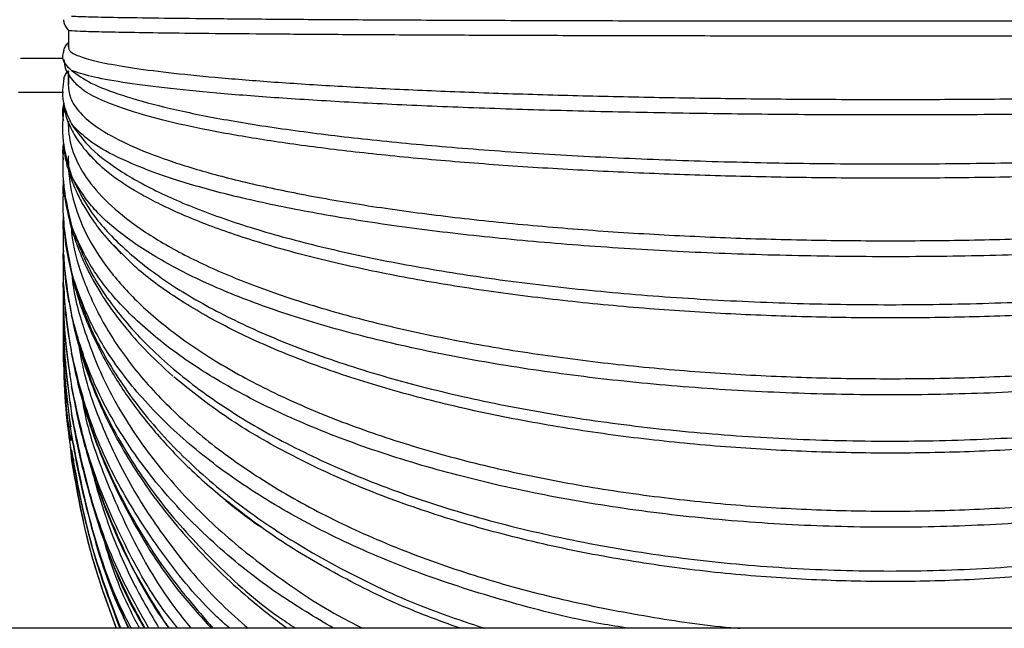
# Paper-space layout '_Izquierda' of a CAD drawing. Header units: millimetres. Extents: x 0 to 1450, y -225 to 657.
# Tile 17 of 20: x 1103 to 1190, y 9 to 63. Entities that reach past the tile are written whole.
import ezdxf

# ---------------------------------------------------------------- set-up
doc = ezdxf.new("R2010")
doc.units = ezdxf.units.MM

psp = doc.layouts.new('_Izquierda')

# ---------------------------------------------------------------- linework, layer by layer
at = {"color": 7, "linetype": 'Continuous', "lineweight": 25}
for p, q in [((1106.968, 61.724), (1106.968, 60.251)), ((1102.74, 59.283), (1106.524, 59.283)), ((1102.563, 56.283), (1106.534, 56.283)), ((1107.126, 55.87), (1107.169, 55.802)), ((1107.141, 25.056), (1107.24, 23.845)), ((1450, 9), (1097.86, 9))]:
    psp.add_line(p, q, dxfattribs=at)
for points, knots in [([(1106.541, 62.648), (1106.554, 62.543), (1106.599, 62.197), (1106.816, 61.916), (1106.968, 61.72)], [0, 0, 0, 0, 0.303427, 1, 1, 1, 1]), ([(1107.24, 62.972), (1107.755, 62.953), (1108.785, 62.916), (1111.597, 62.861), (1115.291, 62.807), (1119.909, 62.757), (1125.357, 62.711), (1131.568, 62.669), (1138.455, 62.632), (1145.917, 62.602), (1153.85, 62.578), (1162.148, 62.56), (1170.703, 62.549), (1179.418, 62.546), (1188.139, 62.549), (1196.728, 62.56), (1205.04, 62.577), (1212.979, 62.602), (1220.445, 62.632), (1227.332, 62.669), (1233.549, 62.71), (1239.003, 62.757), (1243.622, 62.807), (1247.323, 62.86), (1250.143, 62.916), (1251.179, 62.953), (1251.696, 62.972)], [0, 0, 0, 0, 0.041547, 0.083054, 0.124892, 0.166394, 0.207948, 0.249771, 0.291244, 0.332859, 0.374641, 0.416097, 0.457791, 0.499766, 0.541722, 0.583503, 0.625354, 0.666835, 0.70843, 0.750227, 0.791687, 0.833354, 0.875091, 0.916544, 0.958289, 1, 1, 1, 1]), ([(1251.968, 61.721), (1251.968, 61.719), (1251.972, 61.701), (1251.735, 61.667), (1250.677, 61.617), (1248.854, 61.567), (1246.225, 61.517), (1242.782, 61.468), (1238.543, 61.422), (1233.556, 61.378), (1227.898, 61.339), (1221.673, 61.304), (1215.001, 61.274), (1208.016, 61.25), (1200.853, 61.232), (1193.645, 61.22), (1186.511, 61.212), (1179.468, 61.21), (1172.425, 61.212), (1165.291, 61.22), (1158.083, 61.232), (1150.921, 61.25), (1143.935, 61.274), (1137.263, 61.304), (1131.038, 61.339), (1125.38, 61.378), (1120.393, 61.422), (1116.154, 61.468), (1112.711, 61.517), (1110.082, 61.567), (1108.259, 61.617), (1107.201, 61.667), (1106.964, 61.701), (1106.968, 61.719), (1106.968, 61.721)], [0, 0, 0, 0, 0.002683, 0.033116, 0.064633, 0.097128, 0.130469, 0.1645, 0.19904, 0.233894, 0.268852, 0.303703, 0.338238, 0.372262, 0.405595, 0.438079, 0.469584, 0.500004, 0.530425, 0.561929, 0.594414, 0.627746, 0.66177, 0.696306, 0.731157, 0.766115, 0.800968, 0.835509, 0.86954, 0.902881, 0.935376, 0.966892, 0.997326, 1, 1, 1, 1]), ([(1106.568, 59.957), (1106.481, 59.659), (1106.31, 59.07), (1106.932, 58.483), (1107.24, 58.192)], [0, 0, 0, 0, 0.504814, 1, 1, 1, 1]), ([(1106.568, 59.957), (1106.617, 60.083), (1106.715, 60.335), (1106.884, 60.547), (1106.968, 60.653)], [0, 0, 0, 0, 0.499702, 1, 1, 1, 1]), ([(1106.968, 60.653), (1106.948, 60.494), (1106.909, 60.19), (1107.186, 59.735), (1108.263, 59.287), (1110.081, 58.834), (1112.711, 58.384), (1116.154, 57.946), (1120.393, 57.527), (1125.38, 57.137), (1131.038, 56.782), (1137.263, 56.469), (1143.935, 56.204), (1150.921, 55.988), (1158.083, 55.824), (1165.291, 55.71), (1172.425, 55.644), (1179.468, 55.623), (1186.511, 55.644), (1193.645, 55.71), (1200.853, 55.824), (1208.016, 55.988), (1215.001, 56.204), (1221.673, 56.469), (1227.898, 56.782), (1233.556, 57.137), (1238.543, 57.527), (1242.782, 57.946), (1246.225, 58.384), (1248.854, 58.834), (1250.677, 59.287), (1251.737, 59.735), (1251.975, 60.056), (1251.969, 60.226), (1251.968, 60.251)], [0, 0, 0, 0, 0.0320739, 0.0615371, 0.092049, 0.1235082, 0.155787, 0.1887331, 0.2221728, 0.2559152, 0.2897589, 0.323499, 0.3569341, 0.3898735, 0.4221438, 0.4535928, 0.4840933, 0.5135441, 0.5429949, 0.5734954, 0.6049444, 0.6372147, 0.6701541, 0.7035892, 0.7373293, 0.771173, 0.8049154, 0.8383551, 0.8713012, 0.90358, 0.9350392, 0.9655511, 0.9950143, 1, 1, 1, 1]), ([(1106.574, 59.155), (1106.598, 58.876), (1106.657, 58.185), (1107.165, 57.535), (1107.468, 57.148)], [0, 0, 0, 0, 0.403849, 1, 1, 1, 1]), ([(1251.696, 58.192), (1251.181, 58.013), (1250.151, 57.655), (1247.339, 57.136), (1243.645, 56.642), (1239.027, 56.18), (1233.579, 55.755), (1227.368, 55.374), (1220.481, 55.042), (1213.019, 54.763), (1205.086, 54.542), (1196.788, 54.382), (1188.233, 54.284), (1179.518, 54.251), (1170.797, 54.283), (1162.208, 54.381), (1153.896, 54.541), (1145.957, 54.762), (1138.492, 55.04), (1131.604, 55.372), (1125.387, 55.753), (1119.933, 56.178), (1115.314, 56.64), (1111.613, 57.134), (1108.793, 57.652), (1107.757, 58.012), (1107.24, 58.192)], [0, 0, 0, 0, 0.041547, 0.083054, 0.124892, 0.166394, 0.207948, 0.249771, 0.291244, 0.332859, 0.374641, 0.416097, 0.457791, 0.499766, 0.541722, 0.583503, 0.625354, 0.666835, 0.70843, 0.750227, 0.791687, 0.833354, 0.875091, 0.916544, 0.958289, 1, 1, 1, 1]), ([(1107.24, 58.192), (1107.755, 57.818), (1108.785, 57.07), (1111.597, 55.984), (1115.291, 54.948), (1119.909, 53.977), (1125.357, 53.085), (1131.568, 52.284), (1138.455, 51.586), (1145.917, 51), (1153.85, 50.536), (1162.148, 50.198), (1170.703, 49.993), (1179.418, 49.923), (1188.139, 49.991), (1196.728, 50.196), (1205.04, 50.533), (1212.979, 50.997), (1220.445, 51.582), (1227.332, 52.28), (1233.549, 53.08), (1239.003, 53.972), (1243.622, 54.943), (1247.323, 55.979), (1250.143, 57.065), (1251.179, 57.816), (1251.696, 58.192)], [0, 0, 0, 0, 0.041547, 0.083054, 0.124892, 0.166394, 0.207948, 0.249771, 0.291244, 0.332859, 0.374641, 0.416097, 0.457791, 0.499766, 0.541722, 0.583503, 0.625354, 0.666835, 0.70843, 0.750227, 0.791687, 0.833354, 0.875091, 0.916544, 0.958289, 1, 1, 1, 1]), ([(1106.568, 57.478), (1106.481, 56.802), (1106.31, 55.463), (1106.932, 54.131), (1107.24, 53.471)], [0, 0, 0, 0, 0.5048138, 1, 1, 1, 1]), ([(1106.568, 57.478), (1106.617, 57.601), (1106.715, 57.848), (1106.884, 58.057), (1106.968, 58.161)], [0, 0, 0, 0, 0.499702, 1, 1, 1, 1]), ([(1106.968, 58.161), (1106.948, 57.688), (1106.909, 56.78), (1107.186, 55.421), (1108.263, 54.084), (1110.081, 52.733), (1112.711, 51.391), (1116.154, 50.083), (1120.393, 48.834), (1125.38, 47.668), (1131.038, 46.609), (1137.263, 45.676), (1143.935, 44.884), (1150.921, 44.24), (1158.083, 43.749), (1165.291, 43.409), (1172.425, 43.213), (1179.468, 43.15), (1186.511, 43.213), (1193.645, 43.409), (1200.853, 43.749), (1208.016, 44.24), (1215.001, 44.884), (1221.673, 45.676), (1227.898, 46.609), (1233.556, 47.668), (1238.543, 48.834), (1242.782, 50.083), (1246.225, 51.391), (1248.854, 52.733), (1250.677, 54.084), (1251.737, 55.421), (1251.975, 56.377), (1251.969, 56.882), (1251.968, 56.952)], [0, 0, 0, 0, 0.032081, 0.061551, 0.092069, 0.123536, 0.155822, 0.188775, 0.222222, 0.255972, 0.289823, 0.323571, 0.357013, 0.38996, 0.422237, 0.453693, 0.484201, 0.513658, 0.543115, 0.573622, 0.605078, 0.637356, 0.670303, 0.703745, 0.737493, 0.771344, 0.805094, 0.838541, 0.871494, 0.90378, 0.935246, 0.965765, 0.995235, 1, 1, 1, 1]), ([(1106.968, 57.933), (1106.968, 57.854), (1106.968, 57.519), (1106.968, 57.197), (1106.968, 56.951)], [0, 0, 0, 0, 0.236123, 1, 1, 1, 1]), ([(1251.519, 57.246), (1251.245, 56.962), (1250.658, 56.354), (1248.842, 55.433), (1246.228, 54.485), (1242.781, 53.562), (1238.543, 52.68), (1233.556, 51.858), (1227.898, 51.11), (1221.673, 50.452), (1215.001, 49.892), (1208.016, 49.438), (1200.853, 49.092), (1193.645, 48.852), (1186.511, 48.713), (1179.468, 48.668), (1172.425, 48.713), (1165.291, 48.852), (1158.083, 49.092), (1150.921, 49.438), (1143.935, 49.892), (1137.263, 50.452), (1131.038, 51.11), (1125.38, 51.858), (1120.393, 52.68), (1116.155, 53.562), (1112.708, 54.485), (1110.094, 55.433), (1108.278, 56.354), (1107.691, 56.962), (1107.418, 57.245)], [0, 0, 0, 0, 0.030513, 0.065555, 0.101509, 0.138206, 0.175454, 0.213038, 0.250735, 0.288317, 0.325559, 0.362249, 0.398194, 0.433224, 0.467197, 0.500002, 0.532806, 0.566779, 0.601809, 0.637754, 0.674444, 0.711686, 0.749268, 0.786965, 0.82455, 0.861797, 0.898495, 0.934449, 0.96949, 1, 1, 1, 1]), ([(1106.542, 55.268), (1106.463, 54.803), (1106.378, 54.304), (1106.53, 53.808), (1106.54, 53.775)], [0, 0, 0, 0, 0.932607, 1, 1, 1, 1]), ([(1106.568, 55.068), (1106.481, 54.025), (1106.31, 51.958), (1106.932, 49.901), (1107.24, 48.882)], [0, 0, 0, 0, 0.504814, 1, 1, 1, 1]), ([(1106.573, 55.352), (1106.586, 55.134), (1106.629, 54.411), (1107.045, 53.364), (1107.723, 52.037), (1108.517, 51.095), (1108.936, 50.598)], [0, 0, 0, 0, 0.12684, 0.4186647, 0.6934581, 1, 1, 1, 1]), ([(1106.968, 53.725), (1106.967, 53.612), (1106.961, 52.783), (1107.199, 51.209), (1108.259, 49.005), (1110.082, 46.777), (1112.711, 44.564), (1116.154, 42.406), (1120.393, 40.346), (1125.38, 38.424), (1131.038, 36.678), (1137.263, 35.139), (1143.935, 33.832), (1150.921, 32.771), (1158.083, 31.962), (1165.291, 31.401), (1172.425, 31.077), (1179.468, 30.973), (1186.511, 31.077), (1193.645, 31.401), (1200.853, 31.962), (1208.016, 32.771), (1215.001, 33.832), (1221.673, 35.139), (1227.898, 36.678), (1233.556, 38.424), (1238.543, 40.346), (1242.782, 42.406), (1246.225, 44.564), (1248.854, 46.777), (1250.677, 49.005), (1251.737, 51.209), (1251.975, 52.781), (1251.969, 53.61), (1251.968, 53.722)], [0, 0, 0, 0, 0.0047669, 0.0350737, 0.0664592, 0.0988191, 0.1320221, 0.1659115, 0.2003086, 0.2350171, 0.2698299, 0.304536, 0.3389283, 0.372811, 0.4060052, 0.4383547, 0.4697284, 0.5000224, 0.5303164, 0.5616902, 0.5940397, 0.6272339, 0.6611165, 0.6955089, 0.730215, 0.7650278, 0.7997363, 0.8341333, 0.8680228, 0.9012258, 0.9335857, 0.9649712, 0.995278, 1, 1, 1, 1]), ([(1251.696, 53.471), (1251.181, 52.938), (1250.151, 51.873), (1247.339, 50.331), (1243.645, 48.859), (1239.027, 47.481), (1233.579, 46.214), (1227.368, 45.078), (1220.481, 44.088), (1213.019, 43.258), (1205.086, 42.599), (1196.788, 42.121), (1188.233, 41.829), (1179.518, 41.73), (1170.797, 41.827), (1162.208, 42.117), (1153.896, 42.596), (1145.957, 43.254), (1138.492, 44.083), (1131.604, 45.073), (1125.387, 46.208), (1119.933, 47.474), (1115.314, 48.851), (1111.613, 50.323), (1108.793, 51.866), (1107.757, 52.936), (1107.24, 53.471)], [0, 0, 0, 0, 0.041547, 0.083054, 0.124892, 0.166394, 0.207948, 0.249771, 0.291244, 0.332859, 0.374641, 0.416097, 0.457791, 0.499766, 0.541722, 0.583503, 0.625354, 0.666835, 0.70843, 0.750227, 0.791687, 0.833354, 0.875091, 0.916544, 0.958289, 1, 1, 1, 1]), ([(1107.24, 53.471), (1107.755, 52.747), (1108.785, 51.3), (1111.597, 49.202), (1115.291, 47.199), (1119.909, 45.322), (1125.357, 43.598), (1131.568, 42.051), (1138.455, 40.702), (1145.917, 39.57), (1153.85, 38.673), (1162.148, 38.021), (1170.703, 37.624), (1179.418, 37.489), (1188.139, 37.621), (1196.728, 38.017), (1205.04, 38.668), (1212.979, 39.565), (1220.445, 40.695), (1227.332, 42.043), (1233.549, 43.59), (1239.003, 45.313), (1243.622, 47.189), (1247.323, 49.192), (1250.143, 51.29), (1251.179, 52.744), (1251.696, 53.471)], [0, 0, 0, 0, 0.041547, 0.083054, 0.124892, 0.166394, 0.207948, 0.249771, 0.291244, 0.332859, 0.374641, 0.416097, 0.457791, 0.499766, 0.541722, 0.583503, 0.625354, 0.666835, 0.70843, 0.750227, 0.791687, 0.833354, 0.875091, 0.916544, 0.958289, 1, 1, 1, 1]), ([(1106.533, 51.845), (1106.477, 51.372), (1106.416, 50.86), (1106.526, 50.35), (1106.534, 50.312)], [0, 0, 0, 0, 0.9245511, 1, 1, 1, 1]), ([(1106.554, 51.757), (1106.495, 50.699), (1106.361, 48.274), (1106.923, 45.861), (1107.24, 44.499)], [0, 0, 0, 0, 0.436011, 1, 1, 1, 1]), ([(1106.576, 51.694), (1106.588, 51.436), (1106.628, 50.535), (1107.005, 49.192), (1107.534, 47.754), (1108.161, 46.504), (1108.906, 45.278), (1110.004, 43.744), (1111.057, 42.631), (1111.64, 42.015)], [0, 0, 0, 0, 0.072255, 0.251872, 0.409848, 0.527836, 0.650935, 0.806926, 1, 1, 1, 1]), ([(1106.968, 50.645), (1106.967, 50.486), (1106.961, 49.338), (1107.199, 47.167), (1108.259, 44.129), (1110.082, 41.06), (1112.711, 38.01), (1116.154, 35.037), (1120.393, 32.199), (1125.38, 29.55), (1131.038, 27.144), (1137.263, 25.025), (1143.935, 23.223), (1150.921, 21.761), (1158.083, 20.646), (1165.291, 19.873), (1172.425, 19.427), (1179.468, 19.283), (1186.511, 19.427), (1193.645, 19.873), (1200.853, 20.646), (1208.016, 21.761), (1215.001, 23.223), (1221.673, 25.025), (1227.898, 27.144), (1233.556, 29.55), (1238.543, 32.199), (1242.783, 35.037), (1246.224, 38.011), (1248.859, 41.059), (1250.658, 44.129), (1251.656, 46.773), (1251.784, 48.389), (1251.831, 48.981)], [0, 0, 0, 0, 0.004974, 0.035797, 0.067717, 0.100628, 0.134396, 0.168862, 0.203845, 0.239144, 0.27455, 0.309847, 0.344825, 0.379284, 0.413043, 0.445944, 0.477852, 0.508661, 0.539471, 0.571379, 0.604279, 0.638038, 0.672498, 0.707476, 0.742773, 0.778178, 0.813477, 0.84846, 0.882927, 0.916695, 0.949606, 0.981525, 1, 1, 1, 1]), ([(1250.243, 50.935), (1249.783, 50.429), (1248.747, 49.29), (1246.211, 47.572), (1242.786, 45.787), (1238.542, 44.084), (1233.556, 42.495), (1227.898, 41.052), (1221.673, 39.78), (1215.001, 38.7), (1208.016, 37.822), (1200.853, 37.153), (1193.645, 36.69), (1186.511, 36.422), (1179.468, 36.336), (1172.425, 36.422), (1165.291, 36.69), (1158.083, 37.153), (1150.921, 37.822), (1143.935, 38.7), (1137.263, 39.78), (1131.038, 41.052), (1125.38, 42.495), (1120.394, 44.084), (1116.15, 45.787), (1112.725, 47.572), (1110.189, 49.29), (1109.153, 50.429), (1108.693, 50.935)], [0, 0, 0, 0, 0.03102, 0.069833, 0.109447, 0.149655, 0.190227, 0.230921, 0.27149, 0.311693, 0.3513, 0.390102, 0.427916, 0.46459, 0.500002, 0.535414, 0.572088, 0.609902, 0.648704, 0.688311, 0.728513, 0.769082, 0.809776, 0.850348, 0.890556, 0.930171, 0.968983, 1, 1, 1, 1]), ([(1251.696, 48.882), (1251.181, 48.005), (1250.151, 46.25), (1247.339, 43.707), (1243.645, 41.281), (1239.027, 39.009), (1233.579, 36.921), (1227.368, 35.048), (1220.481, 33.415), (1213.019, 32.046), (1205.086, 30.96), (1196.788, 30.171), (1188.233, 29.691), (1179.518, 29.527), (1170.797, 29.687), (1162.208, 30.166), (1153.896, 30.954), (1145.957, 32.04), (1138.492, 33.407), (1131.604, 35.039), (1125.387, 36.912), (1119.933, 38.998), (1115.314, 41.269), (1111.613, 43.696), (1108.793, 46.238), (1107.757, 48.001), (1107.24, 48.882)], [0, 0, 0, 0, 0.041547, 0.083054, 0.124892, 0.166394, 0.207948, 0.249771, 0.291244, 0.332859, 0.374641, 0.416097, 0.457791, 0.499766, 0.541722, 0.583503, 0.625354, 0.666835, 0.70843, 0.750227, 0.791687, 0.833354, 0.875091, 0.916544, 0.958289, 1, 1, 1, 1]), ([(1107.24, 48.882), (1107.755, 47.82), (1108.785, 45.698), (1111.597, 42.619), (1115.291, 39.682), (1119.909, 36.929), (1125.357, 34.4), (1131.568, 32.131), (1138.455, 30.152), (1145.917, 28.493), (1153.85, 27.177), (1162.148, 26.221), (1170.703, 25.639), (1179.418, 25.441), (1188.139, 25.634), (1196.728, 26.215), (1205.04, 27.17), (1212.979, 28.486), (1220.445, 30.143), (1227.332, 32.119), (1233.549, 34.388), (1239.003, 36.915), (1243.622, 39.667), (1247.323, 42.605), (1250.143, 45.683), (1251.179, 47.816), (1251.696, 48.882)], [0, 0, 0, 0, 0.0415466, 0.0830538, 0.1248915, 0.1663941, 0.2079477, 0.249771, 0.2912437, 0.3328588, 0.3746407, 0.4160973, 0.4577912, 0.4997661, 0.5417224, 0.5835033, 0.6253542, 0.6668347, 0.7084302, 0.7502272, 0.7916871, 0.8333544, 0.8750907, 0.9165444, 0.9582891, 1, 1, 1, 1]), ([(1106.527, 48.493), (1106.486, 48.048), (1106.441, 47.566), (1106.522, 47.086), (1106.528, 47.048)], [0, 0, 0, 0, 0.9225306, 1, 1, 1, 1]), ([(1106.543, 48.401), (1106.504, 47.414), (1106.398, 44.737), (1106.914, 42.073), (1107.24, 40.391)], [0, 0, 0, 0, 0.368563, 1, 1, 1, 1]), ([(1106.555, 48.239), (1106.561, 48.051), (1106.59, 47.139), (1106.875, 45.694), (1107.309, 43.952), (1107.872, 42.354), (1108.509, 40.904), (1109.197, 39.587), (1109.916, 38.382), (1110.79, 37.08), (1112.008, 35.477), (1113.759, 33.463), (1115.32, 32.029), (1116.179, 31.239)], [0, 0, 0, 0, 0.02958, 0.143388, 0.238469, 0.330303, 0.419593, 0.49224, 0.5634, 0.635173, 0.728929, 0.850784, 1, 1, 1, 1]), ([(1106.523, 45.355), (1106.493, 44.944), (1106.459, 44.476), (1106.525, 44.01), (1106.533, 43.952)], [0, 0, 0, 0, 0.876005, 1, 1, 1, 1]), ([(1106.536, 45.264), (1106.509, 44.362), (1106.422, 41.473), (1106.906, 38.599), (1107.24, 36.622)], [0, 0, 0, 0, 0.312371, 1, 1, 1, 1]), ([(1106.565, 44.916), (1106.572, 44.665), (1106.604, 43.525), (1106.915, 41.716), (1107.395, 39.515), (1108.023, 37.483), (1108.783, 35.515), (1109.683, 33.589), (1110.682, 31.771), (1111.76, 30.057), (1112.898, 28.446), (1114.132, 26.877), (1115.443, 25.364), (1116.887, 23.851), (1118.499, 22.283), (1119.754, 21.217), (1120.388, 20.679)], [0, 0, 0, 0, 0.02727, 0.123955, 0.205954, 0.285383, 0.362876, 0.440118, 0.517416, 0.585183, 0.653168, 0.721092, 0.787367, 0.85189, 0.925241, 1, 1, 1, 1]), ([(1107.217, 44.421), (1107.242, 44.083), (1107.364, 42.457), (1108.293, 39.534), (1110.073, 35.671), (1112.714, 31.834), (1116.153, 28.092), (1120.393, 24.52), (1125.38, 21.187), (1131.038, 18.159), (1137.263, 15.491), (1143.936, 13.227), (1150.918, 11.378), (1158.091, 10.007), (1163.214, 9.229), (1165.945, 9.021), (1166.224, 9)], [0, 0, 0, 0, 0.019884, 0.095473, 0.173409, 0.253375, 0.334994, 0.417836, 0.501428, 0.585271, 0.668857, 0.751688, 0.833291, 0.913236, 0.991146, 1, 1, 1, 1]), ([(1251.696, 44.499), (1251.181, 43.29), (1250.151, 40.873), (1247.339, 37.371), (1243.645, 34.029), (1239.027, 30.899), (1233.579, 28.022), (1227.368, 25.442), (1220.481, 23.192), (1213.019, 21.305), (1205.086, 19.809), (1196.788, 18.722), (1188.233, 18.06), (1179.518, 17.835), (1170.797, 18.055), (1162.208, 18.715), (1153.896, 19.801), (1145.957, 21.297), (1138.492, 23.181), (1131.604, 25.429), (1125.387, 28.009), (1119.933, 30.883), (1115.314, 34.012), (1111.613, 37.355), (1108.793, 40.857), (1107.757, 43.286), (1107.24, 44.499)], [0, 0, 0, 0, 0.041547, 0.083054, 0.124892, 0.166394, 0.207948, 0.249771, 0.291244, 0.332859, 0.374641, 0.416097, 0.457791, 0.499766, 0.541722, 0.583503, 0.625354, 0.666835, 0.70843, 0.750227, 0.791687, 0.833354, 0.875091, 0.916544, 0.958289, 1, 1, 1, 1]), ([(1107.24, 44.499), (1107.755, 43.116), (1108.785, 40.351), (1111.597, 36.341), (1115.291, 32.515), (1119.909, 28.93), (1125.357, 25.636), (1131.568, 22.68), (1138.455, 20.103), (1145.917, 17.942), (1153.85, 16.228), (1162.148, 14.983), (1170.703, 14.225), (1179.418, 13.967), (1188.139, 14.219), (1196.728, 14.975), (1205.04, 16.22), (1212.979, 17.933), (1220.445, 20.091), (1227.332, 22.665), (1233.549, 25.62), (1239.003, 28.912), (1243.622, 32.495), (1247.323, 36.323), (1250.143, 40.332), (1251.179, 43.111), (1251.696, 44.499)], [0, 0, 0, 0, 0.041547, 0.083054, 0.124892, 0.166394, 0.207948, 0.249771, 0.291244, 0.332859, 0.374641, 0.416097, 0.457791, 0.499766, 0.541722, 0.583503, 0.625354, 0.666835, 0.70843, 0.750227, 0.791687, 0.833354, 0.875091, 0.916544, 0.958289, 1, 1, 1, 1]), ([(1247.976, 42.815), (1247.388, 42.179), (1245.951, 40.624), (1242.764, 38.269), (1238.548, 35.769), (1233.555, 33.44), (1227.899, 31.323), (1221.673, 29.458), (1215.001, 27.873), (1208.016, 26.586), (1200.853, 25.605), (1193.645, 24.925), (1186.511, 24.533), (1179.468, 24.406), (1172.425, 24.533), (1165.291, 24.925), (1158.083, 25.605), (1150.921, 26.586), (1143.935, 27.873), (1137.263, 29.458), (1131.037, 31.323), (1125.382, 33.44), (1120.388, 35.769), (1116.172, 38.269), (1112.985, 40.624), (1111.548, 42.179), (1110.96, 42.815)], [0, 0, 0, 0, 0.029955, 0.073242, 0.117177, 0.16151, 0.205976, 0.250306, 0.294235, 0.337513, 0.379912, 0.421232, 0.461305, 0.499999, 0.538694, 0.578767, 0.620087, 0.662486, 0.705764, 0.749693, 0.794023, 0.838489, 0.882822, 0.926757, 0.970043, 1, 1, 1, 1]), ([(1106.52, 42.478), (1106.496, 42.109), (1106.469, 41.708), (1106.517, 41.309), (1106.521, 41.278)], [0, 0, 0, 0, 0.921184, 1, 1, 1, 1]), ([(1106.53, 42.281), (1106.512, 41.514), (1106.442, 38.495), (1106.899, 35.492), (1107.24, 33.252)], [0, 0, 0, 0, 0.254277, 1, 1, 1, 1]), ([(1106.568, 41.87), (1106.575, 41.587), (1106.609, 40.28), (1106.849, 38.572), (1107.136, 37.17), (1107.226, 36.732)], [0, 0, 0, 0, 0.159622, 0.736953, 1, 1, 1, 1]), ([(1156.387, 9), (1155.565, 9.129), (1151.983, 9.693), (1145.971, 11.219), (1138.488, 13.559), (1131.605, 16.395), (1125.387, 19.64), (1119.934, 23.258), (1115.314, 27.195), (1111.613, 31.401), (1108.793, 35.808), (1107.757, 38.864), (1107.24, 40.391)], [0, 0, 0, 0, 0.031901, 0.139088, 0.246573, 0.354578, 0.461712, 0.569382, 0.67723, 0.784348, 0.892217, 1, 1, 1, 1]), ([(1107.24, 40.391), (1107.755, 38.708), (1108.785, 35.344), (1111.597, 30.467), (1115.291, 25.812), (1119.91, 21.452), (1125.354, 17.44), (1131.58, 13.861), (1137.698, 11.001), (1141.929, 9.58), (1143.656, 9)], [0, 0, 0, 0, 0.129902, 0.25968, 0.390493, 0.520257, 0.65018, 0.780947, 0.910618, 1, 1, 1, 1]), ([(1107.294, 40.105), (1107.299, 40.036), (1107.417, 38.437), (1108.309, 35.293), (1110.068, 30.695), (1112.714, 26.131), (1116.155, 21.682), (1120.387, 17.425), (1125.406, 13.486), (1129.638, 10.659), (1132.353, 9.306), (1132.967, 9)], [0, 0, 0, 0, 0.005742, 0.133147, 0.264508, 0.399291, 0.53686, 0.67649, 0.817385, 0.958702, 1, 1, 1, 1]), ([(1106.518, 39.908), (1106.5, 39.585), (1106.479, 39.217), (1106.519, 38.85), (1106.525, 38.804)], [0, 0, 0, 0, 0.875136, 1, 1, 1, 1]), ([(1106.526, 39.833), (1106.513, 39.137), (1106.452, 35.961), (1106.894, 32.801), (1107.24, 30.333)], [0, 0, 0, 0, 0.219072, 1, 1, 1, 1]), ([(1106.574, 39.118), (1106.582, 38.788), (1106.617, 37.301), (1106.851, 35.456), (1107.132, 33.959), (1107.206, 33.561)], [0, 0, 0, 0, 0.173344, 0.780423, 1, 1, 1, 1]), ([(1106.516, 37.686), (1106.502, 37.415), (1106.486, 37.121), (1106.515, 36.829), (1106.517, 36.806)], [0, 0, 0, 0, 0.922375, 1, 1, 1, 1]), ([(1106.523, 37.622), (1106.513, 37.046), (1106.462, 33.8), (1106.889, 30.57), (1107.24, 27.913)], [0, 0, 0, 0, 0.177471, 1, 1, 1, 1]), ([(1106.574, 36.749), (1106.581, 36.409), (1106.616, 34.819), (1106.845, 32.841), (1107.122, 31.221), (1107.194, 30.802)], [0, 0, 0, 0, 0.1678506, 0.7842368, 1, 1, 1, 1]), ([(1130.362, 9), (1128.713, 9.98), (1124.949, 12.217), (1119.947, 16.251), (1115.31, 20.923), (1111.614, 25.93), (1108.793, 31.171), (1107.757, 34.805), (1107.24, 36.622)], [0, 0, 0, 0, 0.134894, 0.307935, 0.481262, 0.653416, 0.826778, 1, 1, 1, 1]), ([(1107.24, 36.622), (1107.755, 34.666), (1108.784, 30.756), (1111.6, 25.089), (1115.281, 19.671), (1119.945, 14.635), (1123.893, 11.06), (1126.499, 9.344), (1127.021, 9)], [0, 0, 0, 0, 0.190273, 0.380365, 0.571971, 0.762042, 0.952347, 1, 1, 1, 1]), ([(1107.261, 36.557), (1107.323, 36.231), (1107.535, 35.107), (1108.068, 33.222), (1109.232, 29.762), (1111.334, 25.262), (1114.858, 19.895), (1119.261, 14.865), (1123.208, 11.29), (1125.695, 9.431), (1126.271, 9)], [0, 0, 0, 0, 0.031673, 0.109274, 0.185083, 0.374279, 0.564722, 0.753966, 0.942971, 1, 1, 1, 1]), ([(1106.515, 35.845), (1106.504, 35.63), (1106.492, 35.398), (1106.513, 35.166), (1106.515, 35.148)], [0, 0, 0, 0, 0.924391, 1, 1, 1, 1]), ([(1106.519, 35.795), (1106.513, 35.348), (1106.471, 32.082), (1106.884, 28.833), (1107.24, 26.029)], [0, 0, 0, 0, 0.137138, 1, 1, 1, 1]), ([(1106.574, 34.776), (1106.581, 34.43), (1106.616, 32.76), (1106.841, 30.677), (1107.115, 28.957), (1107.184, 28.519)], [0, 0, 0, 0, 0.162797, 0.786658, 1, 1, 1, 1]), ([(1106.516, 34.382), (1106.509, 34.069), (1106.49, 33.316), (1106.572, 32.567), (1106.62, 32.129)], [0, 0, 0, 0, 0.415874, 1, 1, 1, 1]), ([(1107.819, 34.227), (1107.983, 33.329), (1108.474, 30.639), (1110.108, 26.217), (1112.698, 20.989), (1116.179, 15.917), (1119.564, 11.876), (1122.035, 9.698), (1122.827, 9)], [0, 0, 0, 0, 0.097595, 0.292189, 0.491853, 0.695644, 0.902489, 1, 1, 1, 1]), ([(1106.514, 33.404), (1106.509, 33.23), (1106.499, 32.791), (1106.547, 32.355), (1106.575, 32.091)], [0, 0, 0, 0, 0.395466, 1, 1, 1, 1]), ([(1106.574, 33.228), (1106.581, 32.882), (1106.615, 31.158), (1106.837, 28.999), (1107.109, 27.203), (1107.177, 26.752)], [0, 0, 0, 0, 0.158039, 0.788176, 1, 1, 1, 1]), ([(1121.202, 9), (1120.822, 9.336), (1118.603, 11.302), (1115.357, 15.327), (1111.601, 21.018), (1108.796, 27.02), (1107.758, 31.175), (1107.24, 33.252)], [0, 0, 0, 0, 0.049148, 0.287288, 0.523816, 0.762004, 1, 1, 1, 1]), ([(1107.24, 33.252), (1107.754, 31.053), (1108.782, 26.658), (1111.609, 20.296), (1115.159, 14.332), (1118.239, 10.728), (1119.716, 9)], [0, 0, 0, 0, 0.254237, 0.508232, 0.76425, 1, 1, 1, 1]), ([(1107.303, 33.031), (1107.368, 32.655), (1107.593, 31.36), (1108.387, 28.294), (1109.889, 23.87), (1112.663, 18.189), (1115.809, 13.141), (1118.607, 10.078), (1119.593, 9)], [0, 0, 0, 0, 0.043487, 0.150077, 0.358748, 0.567957, 0.847878, 1, 1, 1, 1]), ([(1106.511, 32.876), (1106.511, 32.844), (1106.507, 32.532), (1106.545, 32.22), (1106.579, 31.94)], [0, 0, 0, 0, 0.101106, 1, 1, 1, 1]), ([(1106.574, 32.132), (1106.581, 31.791), (1106.615, 30.039), (1106.834, 27.835), (1107.104, 25.99), (1107.171, 25.53)], [0, 0, 0, 0, 0.153443, 0.789054, 1, 1, 1, 1]), ([(1106.574, 31.505), (1106.581, 31.174), (1106.614, 29.42), (1106.896, 26.648), (1107.251, 24.227), (1107.399, 23.212)], [0, 0, 0, 0, 0.11892, 0.630543, 1, 1, 1, 1]), ([(1242.678, 31.17), (1241.315, 30.069), (1238.577, 27.857), (1233.547, 24.835), (1227.901, 22.075), (1221.672, 19.647), (1215.001, 17.583), (1208.016, 15.908), (1200.853, 14.63), (1193.645, 13.744), (1186.511, 13.234), (1179.468, 13.068), (1172.425, 13.234), (1165.291, 13.744), (1158.083, 14.63), (1150.921, 15.908), (1143.935, 17.583), (1137.264, 19.647), (1131.035, 22.075), (1125.389, 24.835), (1120.359, 27.857), (1117.621, 30.069), (1116.258, 31.17)], [0, 0, 0, 0, 0.051476, 0.103417, 0.155515, 0.207453, 0.258921, 0.309627, 0.359302, 0.407714, 0.454665, 0.5, 0.545335, 0.592286, 0.640698, 0.690373, 0.741079, 0.792547, 0.844485, 0.896583, 0.948524, 1, 1, 1, 1]), ([(1116.618, 9), (1116.225, 9.495), (1114.275, 11.947), (1111.657, 16.786), (1108.782, 23.411), (1107.754, 28.026), (1107.24, 30.333)], [0, 0, 0, 0, 0.077464, 0.383627, 0.691938, 1, 1, 1, 1]), ([(1107.24, 30.333), (1107.75, 27.925), (1108.771, 23.111), (1111.655, 16.177), (1114.036, 11.442), (1115.725, 9.182), (1115.861, 9)], [0, 0, 0, 0, 0.323174, 0.646042, 0.971481, 1, 1, 1, 1]), ([(1107.338, 29.932), (1107.39, 29.606), (1107.603, 28.276), (1108.376, 25.014), (1109.891, 20.197), (1112.344, 14.466), (1114.637, 10.858), (1115.817, 9)], [0, 0, 0, 0, 0.04433, 0.180756, 0.447852, 0.71566, 1, 1, 1, 1]), ([(1108.192, 29.15), (1108.247, 28.834), (1108.65, 26.534), (1110.118, 22.295), (1112.728, 16.513), (1115.325, 12.038), (1117.262, 9.64), (1117.779, 9)], [0, 0, 0, 0, 0.04402, 0.320749, 0.604687, 0.894495, 1, 1, 1, 1]), ([(1114.066, 9), (1113.27, 10.406), (1111.186, 14.085), (1108.815, 20.43), (1107.765, 25.42), (1107.24, 27.913)], [0, 0, 0, 0, 0.23631, 0.618309, 1, 1, 1, 1]), ([(1107.24, 27.913), (1107.764, 25.342), (1108.811, 20.201), (1111.073, 13.859), (1113.033, 10.258), (1113.717, 9)], [0, 0, 0, 0, 0.394421, 0.788468, 1, 1, 1, 1]), ([(1107.359, 27.392), (1107.403, 27.1), (1107.607, 25.735), (1108.367, 22.304), (1109.901, 17.169), (1111.732, 12.353), (1113.245, 9.736), (1113.671, 9)], [0, 0, 0, 0, 0.045815, 0.213519, 0.541867, 0.871111, 1, 1, 1, 1]), ([(1112.519, 9), (1112.264, 9.49), (1110.748, 12.403), (1108.838, 18.1), (1107.772, 23.387), (1107.24, 26.029)], [0, 0, 0, 0, 0.091901, 0.546134, 1, 1, 1, 1]), ([(1107.24, 26.029), (1107.771, 23.332), (1108.834, 17.941), (1110.674, 12.244), (1112.117, 9.386), (1112.312, 9)], [0, 0, 0, 0, 0.464012, 0.927584, 1, 1, 1, 1]), ([(1107.375, 25.408), (1107.412, 25.147), (1107.61, 23.762), (1108.37, 20.215), (1109.785, 14.938), (1111.45, 10.936), (1112.256, 9)], [0, 0, 0, 0, 0.046135, 0.245165, 0.63486, 1, 1, 1, 1]), ([(1111.597, 9), (1110.657, 11.474), (1108.718, 16.583), (1107.743, 21.945), (1107.24, 24.711)], [0, 0, 0, 0, 0.48433, 1, 1, 1, 1]), ([(1107.24, 24.711), (1107.739, 21.914), (1108.697, 16.553), (1110.6, 11.444), (1111.51, 9)], [0, 0, 0, 0, 0.521697, 1, 1, 1, 1]), ([(1108.468, 25.042), (1108.999, 23.047), (1110.108, 18.883), (1112.319, 13.503), (1114.222, 10.261), (1114.961, 9)], [0, 0, 0, 0, 0.35976, 0.751083, 1, 1, 1, 1]), ([(1107.24, 23.979), (1107.734, 21.138), (1108.622, 16.03), (1110.397, 11.161), (1111.185, 9)], [0, 0, 0, 0, 0.556087, 1, 1, 1, 1]), ([(1111.221, 9), (1110.423, 11.168), (1108.631, 16.036), (1107.736, 21.145), (1107.24, 23.979)], [0, 0, 0, 0, 0.445325, 1, 1, 1, 1]), ([(1107.388, 24.007), (1107.42, 23.778), (1107.612, 22.39), (1108.369, 18.774), (1109.593, 13.942), (1111.005, 10.404), (1111.566, 9)], [0, 0, 0, 0, 0.044451, 0.269434, 0.709956, 1, 1, 1, 1]), ([(1120.388, 20.679), (1120.54, 20.546), (1121.626, 19.594), (1122.867, 18.701), (1123.935, 17.932)], [0, 0, 0, 0, 0.139553, 1, 1, 1, 1]), ([(1141.524, 9), (1140.122, 9.507), (1136.448, 10.834), (1131.059, 13.472), (1125.348, 16.792), (1122.116, 19.304), (1120.504, 20.558)], [0, 0, 0, 0, 0.170609, 0.446906, 0.724053, 1, 1, 1, 1]), ([(1110.025, 17.071), (1110.079, 16.872), (1110.749, 14.38), (1111.824, 11.659), (1113.104, 9.272), (1113.249, 9)], [0, 0, 0, 0, 0.071545, 0.894312, 1, 1, 1, 1])]:
    psp.add_open_spline(points, degree=3, knots=knots, dxfattribs=at)

doc.saveas('drawing.dxf')
